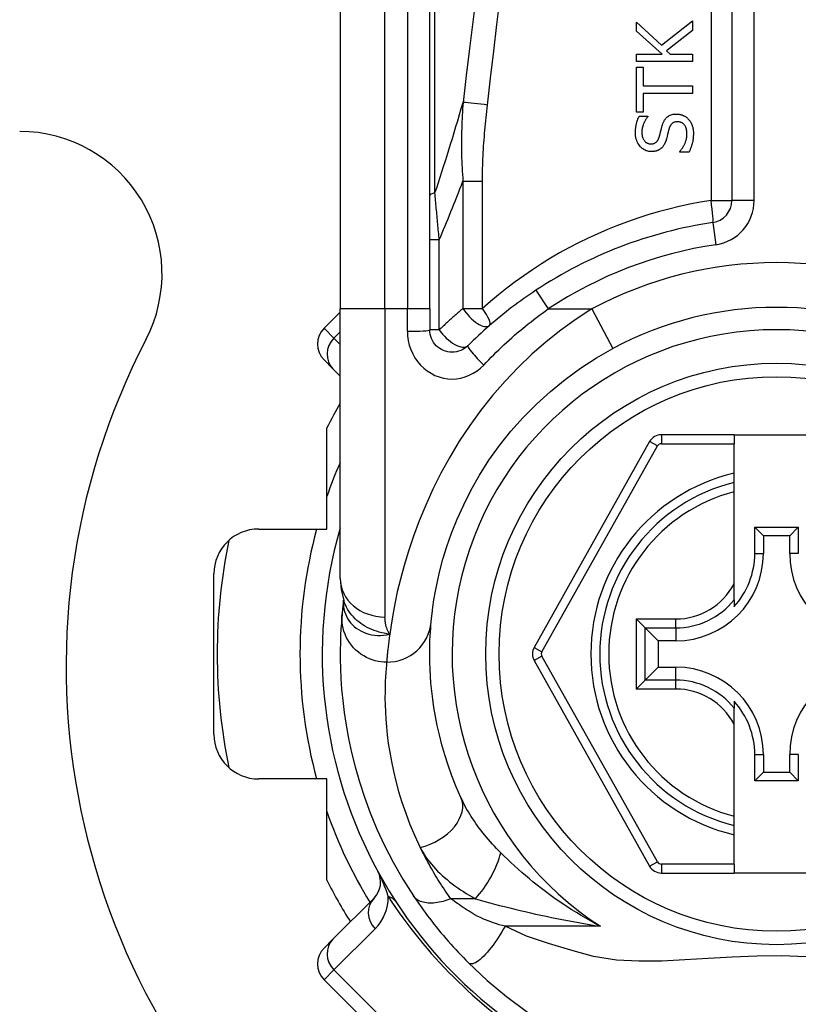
# Model space of a CAD drawing. Header units: inches. Extents: x 5 to 160, y 9 to 87.
# Tile 112 of 203: x 19.023 to 19.708, y 60.944 to 61.81. Entities that reach past the tile are written whole.
import ezdxf

# ---------------------------------------------------------------- set-up
doc = ezdxf.new("R2010")
doc.units = ezdxf.units.IN
doc.header["$MEASUREMENT"] = 0
doc.layers.add('Visible Edges(ANSI)', color=7, linetype='Continuous', lineweight=25)
doc.layers.add('Visible Tangent Edges(ANSI)', color=7, linetype='Continuous', lineweight=25)

msp = doc.modelspace()

# ---------------------------------------------------------------- linework, layer by layer
at = {"layer": 'Visible Edges(ANSI)'}
for p, q in [((19.64989, 62.30326), (19.64989, 61.65128)), ((19.30539, 62.20483), (19.30539, 61.55577)), ((19.38413, 61.55577), (19.38413, 62.20483)), ((19.566, 61.80029), (19.566, 61.80826)), ((19.566, 61.80826), (19.58797, 61.78788)), ((19.58797, 61.78788), (19.61521, 61.80946)), ((19.61521, 61.80946), (19.61521, 61.80096)), ((19.58861, 61.78011), (19.566, 61.80029)), ((19.61521, 61.80096), (19.59232, 61.78298)), ((19.566, 61.77357), (19.566, 61.78011)), ((19.566, 61.78011), (19.58861, 61.78011)), ((19.59232, 61.78298), (19.59555, 61.78011)), ((19.59555, 61.78011), (19.61521, 61.78011)), ((19.61521, 61.78011), (19.61521, 61.77357)), ((19.61521, 61.77357), (19.566, 61.77357)), ((19.566, 61.72902), (19.566, 61.76858)), ((19.566, 61.76858), (19.57182, 61.76858)), ((19.57182, 61.76858), (19.57182, 61.75207)), ((19.57182, 61.75207), (19.61521, 61.75207)), ((19.57182, 61.74553), (19.57182, 61.72902)), ((19.61521, 61.74553), (19.57182, 61.74553)), ((19.61521, 61.75207), (19.61521, 61.74553)), ((19.57182, 61.72902), (19.566, 61.72902)), ((19.56831, 61.72547), (19.57613, 61.72547)), ((19.57613, 61.72547), (19.57613, 61.72499)), ((19.60404, 61.69392), (19.60404, 61.6944)), ((19.61226, 61.69392), (19.60404, 61.69392)), ((19.30539, 61.31851), (19.30539, 61.55577)), ((19.38413, 61.55577), (19.38413, 61.53734)), ((19.30539, 61.55305), (19.29115, 61.53882)), ((19.29896, 61.50316), (19.29115, 61.51098)), ((19.29896, 61.50316), (19.30539, 61.49674)), ((19.29358, 61.36208), (19.29358, 61.45112)), ((19.65184, 61.44508), (19.58789, 61.44508)), ((19.65184, 61.44508), (19.65184, 61.4372)), ((19.65184, 61.44508), (19.72665, 61.44508)), ((19.57759, 61.43904), (19.47595, 61.25786)), ((19.65184, 61.41112), (19.65184, 61.4372)), ((19.65184, 61.40302), (19.65184, 61.41112)), ((19.65184, 61.3949), (19.65184, 61.40302)), ((19.65184, 61.31392), (19.65184, 61.3949)), ((19.6701, 61.34066), (19.6701, 61.36374)), ((19.6701, 61.36374), (19.67768, 61.35616)), ((19.6701, 61.36374), (19.70839, 61.36374)), ((19.70839, 61.36374), (19.70081, 61.35616)), ((19.70839, 61.36374), (19.70839, 61.34066)), ((19.23362, 61.36208), (19.29358, 61.36208)), ((19.67768, 61.35616), (19.67768, 61.34066)), ((19.70081, 61.35616), (19.67768, 61.35616)), ((19.70081, 61.34066), (19.70081, 61.35616)), ((19.19425, 61.18145), (19.19425, 61.32271)), ((19.65184, 61.29964), (19.65184, 61.31392)), ((19.30831, 61.29938), (19.30831, 61.29933)), ((19.65184, 61.29964), (19.65184, 61.29373)), ((19.57373, 61.27507), (19.56589, 61.28291)), ((19.57373, 61.27507), (19.58516, 61.26364)), ((19.60066, 61.26364), (19.58516, 61.26364)), ((19.58516, 61.26364), (19.58516, 61.24051)), ((19.47596, 61.2463), (19.57759, 61.06528)), ((19.57373, 61.22908), (19.58516, 61.24051)), ((19.58516, 61.24051), (19.60066, 61.24051)), ((19.56589, 61.22124), (19.57373, 61.22908)), ((19.65184, 61.21042), (19.65184, 61.20451)), ((19.65184, 61.19023), (19.65184, 61.20451)), ((19.65184, 61.10926), (19.65184, 61.19023)), ((19.6701, 61.14041), (19.6701, 61.16349)), ((19.67768, 61.16349), (19.67768, 61.14799)), ((19.70081, 61.14799), (19.70081, 61.16349)), ((19.70839, 61.16349), (19.70839, 61.14041)), ((19.6701, 61.14041), (19.67768, 61.14799)), ((19.67768, 61.14799), (19.70081, 61.14799)), ((19.70839, 61.14041), (19.70081, 61.14799)), ((19.29358, 61.14208), (19.23362, 61.14208)), ((19.29358, 61.05303), (19.29358, 61.14208)), ((19.70839, 61.14041), (19.6701, 61.14041)), ((19.65184, 61.10113), (19.65184, 61.10926)), ((19.65184, 61.09303), (19.65184, 61.10113)), ((19.65184, 61.06712), (19.65184, 61.09303)), ((19.65184, 61.06712), (19.65184, 61.05925)), ((19.58789, 61.05925), (19.65184, 61.05925)), ((19.72665, 61.05925), (19.65184, 61.05925)), ((19.33517, 61.0372), (19.29896, 61.00099)), ((19.29115, 60.99318), (19.29896, 61.00099)), ((19.29115, 60.96534), (19.40251, 60.85398))]:
    msp.add_line(p, q, dxfattribs=at)
at = {"layer": 'Visible Edges(ANSI)', "flags": 128}
for points in [[(19.58877, 61.71761), (19.58894, 61.71814), (19.58912, 61.71866), (19.58932, 61.71918), (19.58953, 61.7197), (19.58975, 61.72021), (19.58999, 61.72071), (19.59025, 61.7212), (19.59052, 61.72168), (19.59081, 61.72215), (19.59113, 61.72261), (19.59145, 61.72305), (19.59183, 61.7235), (19.59227, 61.72398), (19.59279, 61.72448), (19.5934, 61.72498), (19.59409, 61.72547), (19.59488, 61.72594), (19.59572, 61.72634), (19.59658, 61.72668), (19.59747, 61.72694), (19.59839, 61.72714), (19.59931, 61.72728), (19.60024, 61.72736), (19.60117, 61.72738)], [(19.60117, 61.72738), (19.60166, 61.72738), (19.60215, 61.72735), (19.60264, 61.72731), (19.60312, 61.72725), (19.60359, 61.72718), (19.60407, 61.72709), (19.60454, 61.72698), (19.60501, 61.72686), (19.60548, 61.72672), (19.60594, 61.72657), (19.6064, 61.7264), (19.60686, 61.72622), (19.6073, 61.72602), (19.60774, 61.72581), (19.60818, 61.72558), (19.6086, 61.72535), (19.60901, 61.72509), (19.60942, 61.72482), (19.60981, 61.72454), (19.6102, 61.72424), (19.61057, 61.72393), (19.61093, 61.72361), (19.61128, 61.72327), (19.61162, 61.72292)], [(19.56512, 61.71083), (19.56512, 61.7114), (19.56514, 61.71197), (19.56516, 61.71254), (19.56518, 61.7131), (19.56522, 61.71367), (19.56527, 61.71424), (19.56532, 61.7148), (19.56538, 61.71537), (19.56545, 61.71593), (19.56553, 61.71649), (19.56562, 61.71705), (19.56572, 61.71761), (19.56583, 61.71817), (19.56595, 61.71872), (19.56609, 61.7193), (19.56624, 61.7199), (19.56642, 61.72053), (19.56661, 61.72118), (19.56683, 61.72186), (19.56707, 61.72255), (19.56734, 61.72326), (19.56763, 61.72399), (19.56796, 61.72472), (19.56831, 61.72547)], [(19.57613, 61.72499), (19.57581, 61.72463), (19.5755, 61.72426), (19.57519, 61.72388), (19.5749, 61.72349), (19.57462, 61.72309), (19.57435, 61.72268), (19.57409, 61.72227), (19.57384, 61.72185), (19.57359, 61.72143), (19.57336, 61.721), (19.57313, 61.72057), (19.57291, 61.72013), (19.5727, 61.71969), (19.5725, 61.71925), (19.57229, 61.71875), (19.57205, 61.71817), (19.57181, 61.7175), (19.57157, 61.71675), (19.57134, 61.71591), (19.57114, 61.71501), (19.57098, 61.71408), (19.57087, 61.71315), (19.57081, 61.71221), (19.57078, 61.71127)], [(19.60221, 61.72056), (19.60159, 61.72055), (19.60098, 61.72049), (19.60037, 61.7204), (19.59976, 61.72027), (19.59918, 61.72008), (19.59862, 61.71985), (19.59813, 61.71959), (19.59771, 61.71932), (19.59735, 61.71905), (19.59705, 61.71878), (19.5968, 61.71853), (19.59656, 61.71827), (19.59634, 61.718), (19.59613, 61.71771), (19.59594, 61.71742), (19.59575, 61.71712), (19.59558, 61.71681), (19.59542, 61.71649), (19.59528, 61.71617), (19.59514, 61.71585), (19.59501, 61.71551), (19.59489, 61.71518), (19.59478, 61.71484), (19.59467, 61.7145)], [(19.61043, 61.7096), (19.61041, 61.71049), (19.61036, 61.71139), (19.61027, 61.7123), (19.61013, 61.71319), (19.60994, 61.71407), (19.60969, 61.71493), (19.60939, 61.71574), (19.60906, 61.71643), (19.60871, 61.71703), (19.60836, 61.71755), (19.60801, 61.71798), (19.60767, 61.71836), (19.60731, 61.71871), (19.60692, 61.71903), (19.60652, 61.71932), (19.60609, 61.71959), (19.60565, 61.71983), (19.60518, 61.72003), (19.60471, 61.7202), (19.60422, 61.72034), (19.60372, 61.72044), (19.60322, 61.72051), (19.60272, 61.72055), (19.60221, 61.72056)], [(19.61162, 61.72292), (19.61189, 61.72262), (19.61215, 61.72231), (19.6124, 61.722), (19.61264, 61.72169), (19.61288, 61.72137), (19.61311, 61.72105), (19.61333, 61.72072), (19.61354, 61.72038), (19.61374, 61.72004), (19.61394, 61.7197), (19.61413, 61.71935), (19.61431, 61.719), (19.61448, 61.71864), (19.61464, 61.71827), (19.6148, 61.7179), (19.61495, 61.71753), (19.61511, 61.71708), (19.61529, 61.71651), (19.61548, 61.71581), (19.61567, 61.71498), (19.61583, 61.71399), (19.61597, 61.71285), (19.61606, 61.71155), (19.61609, 61.71008)], [(19.5792, 61.69428), (19.5784, 61.6943), (19.5776, 61.69437), (19.57681, 61.69448), (19.57604, 61.69464), (19.57527, 61.69485), (19.57451, 61.69511), (19.57377, 61.69542), (19.57305, 61.69577), (19.57236, 61.69618), (19.5717, 61.69662), (19.57107, 61.6971), (19.57046, 61.69763), (19.56987, 61.69819), (19.56925, 61.69886), (19.5686, 61.69964), (19.56795, 61.70055), (19.56731, 61.70159), (19.56672, 61.70276), (19.56621, 61.70404), (19.5658, 61.70536), (19.56549, 61.7067), (19.56528, 61.70807), (19.56516, 61.70945), (19.56512, 61.71083)], [(19.57078, 61.71127), (19.5708, 61.71042), (19.57086, 61.70957), (19.57097, 61.70872), (19.57113, 61.70788), (19.57135, 61.70706), (19.57162, 61.70625), (19.57195, 61.7055), (19.57229, 61.70485), (19.57265, 61.70428), (19.57301, 61.7038), (19.57335, 61.70339), (19.57367, 61.70305), (19.57399, 61.70275), (19.57434, 61.70246), (19.5747, 61.70221), (19.57508, 61.70197), (19.57547, 61.70176), (19.57588, 61.70158), (19.57631, 61.70143), (19.57674, 61.70131), (19.57718, 61.70122), (19.57762, 61.70115), (19.57807, 61.70111), (19.57852, 61.7011)], [(19.58618, 61.70752), (19.5863, 61.70798), (19.58642, 61.70843), (19.58654, 61.70888), (19.58665, 61.70933), (19.58676, 61.70978), (19.58687, 61.71022), (19.58698, 61.71066), (19.58709, 61.71109), (19.58719, 61.71153), (19.5873, 61.71196), (19.5874, 61.71238), (19.5875, 61.7128), (19.58761, 61.71322), (19.58771, 61.71364), (19.58781, 61.71405), (19.58791, 61.71446), (19.58802, 61.71487), (19.58812, 61.71527), (19.58822, 61.71567), (19.58833, 61.71607), (19.58844, 61.71646), (19.58855, 61.71685), (19.58866, 61.71723), (19.58877, 61.71761)], [(19.59467, 61.7145), (19.59457, 61.71413), (19.59447, 61.71379), (19.59438, 61.71346), (19.5943, 61.71315), (19.59422, 61.71285), (19.59415, 61.71256), (19.59408, 61.71227), (19.594, 61.71199), (19.59394, 61.71171), (19.59387, 61.71143), (19.5938, 61.71115), (19.59373, 61.71085), (19.59365, 61.71055), (19.59358, 61.71023), (19.5935, 61.70989), (19.59341, 61.70954), (19.59332, 61.70916), (19.59322, 61.70875), (19.59311, 61.70832), (19.593, 61.70785), (19.59288, 61.70735), (19.59274, 61.70681), (19.5926, 61.70623), (19.59244, 61.70561)], [(19.60404, 61.6944), (19.60448, 61.69487), (19.60489, 61.69535), (19.6053, 61.69584), (19.60568, 61.69634), (19.60606, 61.69685), (19.60642, 61.69737), (19.60677, 61.6979), (19.6071, 61.69843), (19.60742, 61.69898), (19.60772, 61.69953), (19.60801, 61.70009), (19.60829, 61.70067), (19.60855, 61.70125), (19.6088, 61.70184), (19.60904, 61.70246), (19.60928, 61.70313), (19.60951, 61.70383), (19.60972, 61.70456), (19.60992, 61.70533), (19.61009, 61.70613), (19.61023, 61.70696), (19.61033, 61.70782), (19.6104, 61.7087), (19.61043, 61.7096)], [(19.61609, 61.71008), (19.61608, 61.70938), (19.61607, 61.70868), (19.61604, 61.70798), (19.616, 61.70727), (19.61595, 61.70656), (19.61589, 61.70585), (19.61581, 61.70514), (19.61572, 61.70443), (19.6156, 61.70373), (19.61548, 61.70304), (19.61533, 61.70235), (19.61516, 61.70167), (19.61498, 61.701), (19.61478, 61.70034), (19.61457, 61.69969), (19.61435, 61.69903), (19.61412, 61.69838), (19.61388, 61.69773), (19.61364, 61.69709), (19.61338, 61.69644), (19.61311, 61.69581), (19.61284, 61.69518), (19.61255, 61.69455), (19.61226, 61.69392)], [(19.57852, 61.7011), (19.57912, 61.70112), (19.57971, 61.70117), (19.5803, 61.70126), (19.58088, 61.70139), (19.58145, 61.70156), (19.582, 61.70178), (19.58248, 61.70203), (19.5829, 61.7023), (19.58327, 61.70258), (19.58359, 61.70286), (19.58387, 61.70313), (19.58413, 61.70341), (19.58437, 61.70371), (19.5846, 61.70401), (19.58482, 61.70433), (19.58502, 61.70466), (19.58521, 61.705), (19.58538, 61.70534), (19.58554, 61.70569), (19.58569, 61.70605), (19.58583, 61.70641), (19.58596, 61.70678), (19.58607, 61.70715), (19.58618, 61.70752)], [(19.59244, 61.70561), (19.59236, 61.70532), (19.59228, 61.70503), (19.5922, 61.70475), (19.59211, 61.70446), (19.59202, 61.70417), (19.59192, 61.70389), (19.59183, 61.70361), (19.59172, 61.70332), (19.59162, 61.70304), (19.59151, 61.70276), (19.5914, 61.70248), (19.59129, 61.70221), (19.59117, 61.70193), (19.59104, 61.70166), (19.59092, 61.70139), (19.59078, 61.70112), (19.59064, 61.70084), (19.59045, 61.70049), (19.59021, 61.70008), (19.58991, 61.69962), (19.58956, 61.69912), (19.58914, 61.69859), (19.58865, 61.69804), (19.58809, 61.69747)], [(19.58809, 61.69747), (19.58787, 61.69727), (19.58764, 61.69708), (19.58741, 61.69689), (19.58718, 61.69671), (19.58694, 61.69653), (19.58669, 61.69637), (19.58644, 61.69621), (19.58619, 61.69605), (19.58594, 61.6959), (19.58568, 61.69576), (19.58541, 61.69563), (19.58515, 61.6955), (19.58488, 61.69537), (19.5846, 61.69525), (19.58432, 61.69514), (19.58402, 61.69503), (19.58365, 61.69491), (19.58322, 61.69478), (19.58272, 61.69465), (19.58216, 61.69454), (19.58153, 61.69443), (19.58082, 61.69435), (19.58005, 61.6943), (19.5792, 61.69428)], [(19.4774, 61.57219), (19.47473, 61.5704), (19.47207, 61.56859), (19.46942, 61.56676), (19.46679, 61.5649), (19.46417, 61.56302), (19.46157, 61.56112), (19.45898, 61.5592), (19.45641, 61.55726), (19.45386, 61.55529), (19.45132, 61.55331), (19.4488, 61.5513), (19.4463, 61.54927), (19.44381, 61.54722), (19.44134, 61.54515), (19.43889, 61.54306), (19.43646, 61.54095), (19.43405, 61.53882), (19.43166, 61.53668), (19.42929, 61.53451), (19.42694, 61.53233), (19.42461, 61.53013), (19.4223, 61.52791), (19.42001, 61.52568), (19.41774, 61.52343)], [(19.41774, 61.52343), (19.41631, 61.52214), (19.41476, 61.521), (19.41311, 61.52002), (19.41136, 61.51919), (19.40954, 61.51854), (19.40767, 61.51806), (19.40576, 61.51776), (19.40383, 61.51766), (19.4019, 61.51775), (19.39998, 61.51804), (19.39811, 61.51852), (19.39628, 61.51918), (19.39453, 61.52001), (19.39287, 61.521), (19.39131, 61.52214), (19.38989, 61.52343), (19.3886, 61.52485), (19.38745, 61.5264), (19.38646, 61.52805), (19.38563, 61.5298), (19.38498, 61.53162), (19.38451, 61.53349), (19.38422, 61.53541), (19.38413, 61.53734)], [(19.38542, 61.2801), (19.38573, 61.28333), (19.38621, 61.2877), (19.38691, 61.29318), (19.38787, 61.29972), (19.38915, 61.30727), (19.39085, 61.3158), (19.39303, 61.32524), (19.39577, 61.33556), (19.3992, 61.34668), (19.40336, 61.35847), (19.40829, 61.37079), (19.41401, 61.38351), (19.42056, 61.39648), (19.42797, 61.40957), (19.43625, 61.42263), (19.44545, 61.43553), (19.4555, 61.44811), (19.46637, 61.46029), (19.47798, 61.47201), (19.49028, 61.48318), (19.50321, 61.49375), (19.51672, 61.50363), (19.53074, 61.51276), (19.54522, 61.52106)], [(19.30539, 61.31851), (19.30609, 61.30897), (19.30841, 61.29908)], [(19.30831, 61.29933), (19.30823, 61.29868), (19.30815, 61.29803), (19.30807, 61.2974), (19.308, 61.29678), (19.30793, 61.29618), (19.30786, 61.29559), (19.3078, 61.29502), (19.30773, 61.29445), (19.30767, 61.2939), (19.30761, 61.29337), (19.30756, 61.29285), (19.30751, 61.29234), (19.30745, 61.29185), (19.3074, 61.29137), (19.30736, 61.2909), (19.30731, 61.29045), (19.30727, 61.29001), (19.30722, 61.28959), (19.30718, 61.28918), (19.30715, 61.28878), (19.30711, 61.2884), (19.30707, 61.28803), (19.30704, 61.28767), (19.30701, 61.28733)], [(19.30701, 61.28733), (19.30669, 61.28361), (19.30635, 61.27923), (19.30603, 61.2742), (19.30574, 61.26852), (19.30552, 61.26219), (19.3054, 61.25523), (19.30541, 61.24764), (19.3056, 61.23942), (19.30599, 61.23059), (19.30663, 61.22116), (19.30758, 61.21113), (19.30886, 61.20054), (19.31054, 61.18938), (19.31267, 61.17768), (19.31529, 61.16547), (19.31845, 61.15277), (19.32223, 61.13962), (19.32666, 61.12607), (19.3318, 61.11214), (19.33771, 61.09789), (19.34443, 61.08341), (19.35201, 61.06872), (19.36047, 61.05396), (19.36986, 61.03914)], [(19.41157, 61.12561), (19.40737, 61.13526), (19.40362, 61.14477), (19.40028, 61.15411), (19.39735, 61.16324), (19.39479, 61.17213), (19.39258, 61.18077), (19.39069, 61.18913), (19.38911, 61.19719), (19.38779, 61.20493), (19.38672, 61.21236), (19.38587, 61.21947), (19.38521, 61.22625), (19.38474, 61.2327), (19.38441, 61.2388), (19.38422, 61.24456), (19.38413, 61.24996), (19.38414, 61.25501), (19.38421, 61.2597), (19.38435, 61.26402), (19.38453, 61.26798), (19.38474, 61.27157), (19.38497, 61.27479), (19.3852, 61.27763), (19.38542, 61.2801)], [(19.36986, 61.03914), (19.37145, 61.03678), (19.37309, 61.03438), (19.37478, 61.03195), (19.37651, 61.02949), (19.3783, 61.02701), (19.38012, 61.0245), (19.38199, 61.02199), (19.3839, 61.01946), (19.38585, 61.01692), (19.38784, 61.01438), (19.38987, 61.01182), (19.39194, 61.00927), (19.39402, 61.00674), (19.39613, 61.00422), (19.39827, 61.00172), (19.40042, 60.99924), (19.4026, 60.99677), (19.40479, 60.99433), (19.40701, 60.99191), (19.40923, 60.98951), (19.41148, 60.98714), (19.41373, 60.9848), (19.416, 60.98248), (19.41828, 60.98019)], [(19.41828, 60.98019), (19.43473, 60.96472), (19.4517, 60.95051), (19.47026, 60.93681)]]:
    msp.add_lwpolyline(points, dxfattribs=at)
at = {"layer": 'Visible Edges(ANSI)'}
msp.add_circle((19.68925, 61.25208), 0.25591, dxfattribs=at)
for centre, radius, start, end in [((19.02337, 61.5868), 0.12527, 332.56126, 90), ((19.6302, 61.65128), 0.01969, 278.41327, 0), ((19.68925, 61.25208), 0.38386, 98.41327, 123.49631), ((19.68925, 61.25208), 0.30512, 61.83282, 118.16718), ((19.30507, 61.5249), 0.01969, 135, 225), ((19.68925, 61.24108), 0.625, 152.56126, 27.43874), ((19.68925, 61.25208), 0.44291, 150.07357, 153.29515), ((19.58789, 61.43327), 0.01181, 90, 150.70877), ((19.68925, 61.25208), 0.15551, 103.91643, 256.08357), ((19.68925, 61.25208), 0.39961, 163.8612, 253.64823), ((19.23362, 61.32271), 0.03937, 90, 180), ((19.68925, 61.25208), 0.49213, 168.27724, 191.72276), ((19.60066, 61.34066), 0.07702, 270, 0), ((19.60066, 61.34066), 0.06944, 317.48259, 0), ((19.77783, 61.34066), 0.07702, 180, 270), ((19.48625, 61.25208), 0.01181, 150.70877, 209.31319), ((19.60066, 61.16349), 0.07702, 0, 90), ((19.77783, 61.16349), 0.07702, 90, 180), ((19.60066, 61.16349), 0.06944, 0, 42.51741), ((19.23362, 61.18145), 0.03937, 180, 270), ((19.32125, 61.05112), 0.01969, 315, 28.6389), ((19.58789, 61.07106), 0.01181, 209.31319, 270), ((19.68925, 61.25208), 0.44291, 206.70485, 212.16041), ((19.30507, 60.97926), 0.01969, 135, 225)]:
    msp.add_arc(centre, radius, start, end, dxfattribs=at)
at = {"layer": 'Visible Tangent Edges(ANSI)'}
for p, q in [((19.63159, 62.30326), (19.63159, 61.65128)), ((19.66957, 61.65128), (19.66957, 62.30326)), ((19.34476, 61.55577), (19.34476, 62.20483)), ((19.36444, 62.20483), (19.36444, 61.55577)), ((19.38872, 61.65802), (19.38872, 62.20716)), ((19.41336, 61.66832), (19.41336, 61.55611)), ((19.41336, 61.66832), (19.43045, 61.66832)), ((19.43045, 61.55611), (19.43045, 61.66832)), ((19.63159, 61.65128), (19.64989, 61.65128)), ((19.66957, 61.65128), (19.64989, 61.65128)), ((19.63308, 61.6318), (19.63596, 61.61233)), ((19.39247, 61.61669), (19.38413, 61.61669)), ((19.39247, 61.53734), (19.39247, 61.61669)), ((19.4774, 61.57219), (19.48826, 61.55577)), ((19.34476, 61.55577), (19.30539, 61.55577)), ((19.34476, 61.55577), (19.34476, 61.28461)), ((19.36444, 61.55577), (19.34476, 61.55577)), ((19.38413, 61.55577), (19.36444, 61.55577)), ((19.36444, 61.53611), (19.36444, 61.55577)), ((19.41336, 61.55611), (19.43045, 61.55611)), ((19.48826, 61.55577), (19.52663, 61.55577)), ((19.52663, 61.55577), (19.54522, 61.52106)), ((19.29115, 61.53882), (19.29983, 61.53013)), ((19.39247, 61.53734), (19.38413, 61.53734)), ((19.29983, 61.53013), (19.30539, 61.53569)), ((19.30539, 61.52458), (19.29983, 61.53013)), ((19.58789, 61.44508), (19.58789, 61.4372)), ((19.48282, 61.25401), (19.58446, 61.43519)), ((19.58446, 61.43519), (19.57759, 61.43904)), ((19.58789, 61.4372), (19.65184, 61.4372)), ((19.6701, 61.34066), (19.67768, 61.34066)), ((19.70839, 61.34066), (19.70081, 61.34066)), ((19.56589, 61.28291), (19.60066, 61.28291)), ((19.56589, 61.28291), (19.56589, 61.22124)), ((19.60066, 61.27507), (19.60066, 61.28291)), ((19.57373, 61.27507), (19.60066, 61.27507)), ((19.57373, 61.22908), (19.57373, 61.27507)), ((19.60066, 61.27507), (19.60066, 61.26364)), ((19.47595, 61.25786), (19.48282, 61.25401)), ((19.48282, 61.25015), (19.47596, 61.2463)), ((19.58446, 61.06913), (19.48282, 61.25015)), ((19.60066, 61.22908), (19.60066, 61.24051)), ((19.60066, 61.22908), (19.57373, 61.22908)), ((19.60066, 61.22124), (19.60066, 61.22908)), ((19.60066, 61.22124), (19.56589, 61.22124)), ((19.6701, 61.16349), (19.67768, 61.16349)), ((19.70839, 61.16349), (19.70081, 61.16349)), ((19.57759, 61.06528), (19.58446, 61.06913)), ((19.58789, 61.06712), (19.58789, 61.05925)), ((19.65184, 61.06712), (19.58789, 61.06712)), ((19.42429, 61.03668), (19.40262, 61.03668)), ((19.29983, 60.97402), (19.33604, 61.01023)), ((19.53428, 61.01237), (19.45035, 61.01237)), ((19.29983, 60.97402), (19.29115, 60.96534)), ((19.41119, 60.86266), (19.29983, 60.97402))]:
    msp.add_line(p, q, dxfattribs=at)
at = {"layer": 'Visible Tangent Edges(ANSI)', "flags": 128}
for points in [[(19.42485, 61.8323), (19.42199, 61.80863), (19.41913, 61.78496), (19.41628, 61.76129), (19.41344, 61.73762)], [(19.43496, 61.7353), (19.43773, 61.75897), (19.4405, 61.78264), (19.44328, 61.80631), (19.44607, 61.82998)], [(19.41344, 61.73762), (19.41325, 61.73477), (19.41307, 61.73192), (19.41291, 61.72907), (19.41276, 61.72621), (19.41262, 61.72335), (19.41249, 61.72048), (19.41239, 61.71762), (19.41229, 61.71475), (19.41221, 61.71187), (19.41215, 61.70899), (19.4121, 61.70611), (19.41207, 61.70323), (19.41206, 61.70034), (19.41207, 61.69745), (19.41209, 61.69455), (19.41214, 61.69165), (19.41221, 61.68875), (19.4123, 61.68584), (19.41241, 61.68293), (19.41255, 61.68001), (19.41271, 61.6771), (19.4129, 61.67417), (19.41311, 61.67125), (19.41336, 61.66832)], [(19.43045, 61.66832), (19.43046, 61.67112), (19.4305, 61.67392), (19.43055, 61.67671), (19.43062, 61.67951), (19.4307, 61.68231), (19.43081, 61.68511), (19.43093, 61.68791), (19.43107, 61.6907), (19.43122, 61.6935), (19.43139, 61.69629), (19.43157, 61.69909), (19.43177, 61.70188), (19.43197, 61.70467), (19.43219, 61.70746), (19.43242, 61.71025), (19.43266, 61.71304), (19.43291, 61.71582), (19.43318, 61.71861), (19.43345, 61.72139), (19.43374, 61.72418), (19.43403, 61.72696), (19.43433, 61.72974), (19.43464, 61.73252), (19.43496, 61.7353)], [(19.39247, 61.61669), (19.39231, 61.61842), (19.39215, 61.62016), (19.39199, 61.62189), (19.39182, 61.62362), (19.39166, 61.62536), (19.3915, 61.62709), (19.39134, 61.62882), (19.39119, 61.63055), (19.39103, 61.63228), (19.39087, 61.634), (19.39071, 61.63573), (19.39056, 61.63745), (19.3904, 61.63918), (19.39024, 61.6409), (19.39009, 61.64262), (19.38993, 61.64434), (19.38978, 61.64606), (19.38963, 61.64777), (19.38947, 61.64949), (19.38932, 61.6512), (19.38917, 61.65291), (19.38902, 61.65461), (19.38887, 61.65632), (19.38872, 61.65802)], [(19.63159, 61.65128), (19.6222, 61.64974), (19.61286, 61.64796), (19.60357, 61.64596), (19.59434, 61.64373), (19.58518, 61.64128), (19.57609, 61.63861), (19.56708, 61.63572), (19.55815, 61.63262), (19.54931, 61.6293), (19.54056, 61.62577), (19.53192, 61.62203), (19.52338, 61.61809), (19.51495, 61.61395), (19.50663, 61.60961), (19.49843, 61.60508), (19.49035, 61.60036), (19.4824, 61.59545), (19.47457, 61.59036), (19.46687, 61.58508), (19.45931, 61.57963), (19.45188, 61.574), (19.44459, 61.56821), (19.43745, 61.56224), (19.43045, 61.55611)], [(19.52663, 61.55577), (19.51293, 61.54689), (19.49958, 61.53725), (19.48662, 61.52691), (19.47409, 61.51592), (19.46204, 61.50434), (19.45048, 61.49222), (19.43948, 61.47961), (19.42906, 61.46657), (19.41926, 61.45316), (19.41011, 61.43942), (19.40167, 61.42543), (19.39395, 61.41132), (19.38692, 61.3972), (19.38057, 61.38316), (19.37488, 61.36932), (19.36982, 61.35577), (19.36539, 61.34263), (19.36155, 61.33), (19.3583, 61.31797), (19.35559, 61.30666), (19.35336, 61.29613), (19.35153, 61.28641), (19.35006, 61.27754), (19.3489, 61.26955)], [(19.41336, 61.55611), (19.41245, 61.55535), (19.41155, 61.55459), (19.41066, 61.55383), (19.40976, 61.55306), (19.40887, 61.5523), (19.40798, 61.55153), (19.4071, 61.55076), (19.40622, 61.54998), (19.40534, 61.54921), (19.40446, 61.54843), (19.40359, 61.54765), (19.40271, 61.54687), (19.40185, 61.54609), (19.40098, 61.5453), (19.40012, 61.54451), (19.39926, 61.54372), (19.3984, 61.54293), (19.39754, 61.54214), (19.39669, 61.54135), (19.39584, 61.54055), (19.39499, 61.53975), (19.39415, 61.53895), (19.39331, 61.53815), (19.39247, 61.53734)], [(19.43166, 61.50643), (19.43381, 61.5087), (19.43599, 61.51097), (19.43818, 61.51321), (19.44039, 61.51544), (19.44262, 61.51765), (19.44487, 61.51984), (19.44714, 61.52201), (19.44943, 61.52416), (19.45173, 61.5263), (19.45406, 61.52841), (19.4564, 61.5305), (19.45875, 61.53258), (19.46113, 61.53463), (19.46352, 61.53666), (19.46593, 61.53867), (19.46835, 61.54066), (19.47079, 61.54263), (19.47324, 61.54458), (19.47571, 61.5465), (19.4782, 61.5484), (19.48069, 61.55028), (19.4832, 61.55213), (19.48573, 61.55396), (19.48826, 61.55577)], [(19.36444, 61.53611), (19.36463, 61.532), (19.3652, 61.52791), (19.36614, 61.5239), (19.36745, 61.52002), (19.36911, 61.5163), (19.37109, 61.51277), (19.37338, 61.50947), (19.37596, 61.50643), (19.37882, 61.50369), (19.38192, 61.50124), (19.38525, 61.49913), (19.38875, 61.49736), (19.3924, 61.49596), (19.39615, 61.49494), (19.39998, 61.49432), (19.40385, 61.49412), (19.40771, 61.49435), (19.41153, 61.49498), (19.41528, 61.496), (19.41891, 61.4974), (19.4224, 61.49915), (19.42572, 61.50126), (19.42881, 61.50368), (19.43166, 61.50643)], [(19.30821, 61.29805), (19.30818, 61.29587), (19.30834, 61.29369), (19.30868, 61.29152), (19.3092, 61.28939), (19.3099, 61.28731), (19.31077, 61.28528), (19.31182, 61.28332), (19.31304, 61.28143), (19.31442, 61.27963), (19.31596, 61.27793), (19.31765, 61.27634), (19.31948, 61.27487), (19.32144, 61.27353), (19.32353, 61.27233), (19.32573, 61.27127), (19.32804, 61.27037), (19.33044, 61.26963), (19.33292, 61.26906), (19.33547, 61.26867), (19.33808, 61.26846), (19.34074, 61.26843), (19.34344, 61.2686), (19.34616, 61.26897), (19.3489, 61.26955)], [(19.30831, 61.29933), (19.3083, 61.2993), (19.3083, 61.29926), (19.3083, 61.29923), (19.30829, 61.29919), (19.30829, 61.29915), (19.30828, 61.29911), (19.30828, 61.29906), (19.30827, 61.29902), (19.30827, 61.29897), (19.30827, 61.29892), (19.30826, 61.29887), (19.30826, 61.29882), (19.30826, 61.29877), (19.30825, 61.29871), (19.30825, 61.29865), (19.30824, 61.29859), (19.30824, 61.29853), (19.30823, 61.29847), (19.30823, 61.29841), (19.30823, 61.29834), (19.30822, 61.29827), (19.30822, 61.2982), (19.30821, 61.29813), (19.30821, 61.29805)], [(19.3489, 61.26955), (19.34651, 61.2699), (19.34416, 61.27033), (19.34186, 61.27083), (19.3396, 61.2714), (19.33739, 61.27206), (19.33523, 61.27279), (19.33312, 61.27361), (19.33106, 61.27451), (19.32906, 61.27549), (19.32711, 61.27656), (19.32522, 61.27772), (19.3234, 61.27897), (19.32166, 61.28029), (19.31999, 61.28169), (19.31841, 61.28316), (19.31691, 61.28471), (19.3155, 61.28631), (19.31418, 61.28798), (19.31296, 61.28971), (19.31184, 61.2915), (19.31082, 61.29334), (19.3099, 61.29522), (19.3091, 61.29714), (19.30841, 61.29909)], [(19.34621, 61.24485), (19.34376, 61.24493), (19.34125, 61.24517), (19.33871, 61.24558), (19.33614, 61.24617), (19.33356, 61.24694), (19.331, 61.24791), (19.32848, 61.24906), (19.32601, 61.25041), (19.32363, 61.25194), (19.32134, 61.25365), (19.31917, 61.25554), (19.31714, 61.25758), (19.31527, 61.25976), (19.31357, 61.26207), (19.31206, 61.26447), (19.31073, 61.26696), (19.30961, 61.26951), (19.30868, 61.2721), (19.30794, 61.27471), (19.3074, 61.27731), (19.30705, 61.27989), (19.30687, 61.28243), (19.30686, 61.28491), (19.30701, 61.28733)], [(19.3489, 61.26955), (19.34855, 61.2701), (19.34822, 61.27066), (19.34791, 61.27122), (19.34761, 61.2718), (19.34733, 61.27238), (19.34706, 61.27296), (19.34681, 61.27356), (19.34657, 61.27416), (19.34634, 61.27477), (19.34614, 61.27538), (19.34594, 61.27601), (19.34576, 61.27664), (19.3456, 61.27727), (19.34545, 61.27791), (19.34532, 61.27856), (19.3452, 61.27921), (19.3451, 61.27987), (19.345, 61.28053), (19.34493, 61.2812), (19.34487, 61.28187), (19.34482, 61.28255), (19.34478, 61.28324), (19.34476, 61.28392), (19.34476, 61.28461)], [(19.3489, 61.26955), (19.3487, 61.26809), (19.34851, 61.26666), (19.34833, 61.26527), (19.34816, 61.26392), (19.348, 61.2626), (19.34785, 61.26132), (19.3477, 61.26008), (19.34757, 61.25888), (19.34744, 61.25771), (19.34731, 61.25658), (19.3472, 61.25549), (19.34709, 61.25444), (19.34699, 61.25343), (19.34689, 61.25245), (19.3468, 61.25152), (19.34671, 61.25062), (19.34663, 61.24976), (19.34656, 61.24894), (19.34649, 61.24816), (19.34643, 61.24742), (19.34637, 61.24672), (19.34631, 61.24606), (19.34626, 61.24543), (19.34621, 61.24485)], [(19.34621, 61.24485), (19.34597, 61.24225), (19.3457, 61.23925), (19.34545, 61.23585), (19.34521, 61.23206), (19.345, 61.22788), (19.34485, 61.22332), (19.34477, 61.21838), (19.34476, 61.21305), (19.34486, 61.20735), (19.34508, 61.20127), (19.34545, 61.19483), (19.34598, 61.18803), (19.34672, 61.18087), (19.34768, 61.17337), (19.34889, 61.16553), (19.35038, 61.15736), (19.35217, 61.14886), (19.3543, 61.14004), (19.35679, 61.13092), (19.35968, 61.12153), (19.363, 61.1119), (19.36676, 61.10205), (19.371, 61.09202), (19.37574, 61.08183)], [(19.44659, 61.07707), (19.44471, 61.07897), (19.44287, 61.08089), (19.44105, 61.08283), (19.43926, 61.08478), (19.43751, 61.08675), (19.43579, 61.08873), (19.43411, 61.09072), (19.43246, 61.09273), (19.43085, 61.09474), (19.42928, 61.09676), (19.42774, 61.09879), (19.42625, 61.10082), (19.42479, 61.10287), (19.42337, 61.10492), (19.42199, 61.10698), (19.42065, 61.10905), (19.41935, 61.11112), (19.4181, 61.1132), (19.41689, 61.11528), (19.41572, 61.11735), (19.41461, 61.11943), (19.41354, 61.1215), (19.41253, 61.12356), (19.41157, 61.12561)], [(19.40262, 61.03668), (19.40127, 61.03858), (19.39995, 61.04048), (19.39864, 61.04238), (19.39736, 61.04428), (19.3961, 61.04617), (19.39487, 61.04805), (19.39365, 61.04994), (19.39245, 61.05183), (19.39127, 61.05371), (19.39011, 61.0556), (19.38896, 61.05749), (19.38784, 61.05938), (19.38673, 61.06127), (19.38564, 61.06316), (19.38456, 61.06504), (19.38351, 61.06692), (19.38247, 61.0688), (19.38146, 61.07067), (19.38046, 61.07254), (19.37948, 61.07441), (19.37852, 61.07627), (19.37758, 61.07813), (19.37665, 61.07998), (19.37574, 61.08183)], [(19.37574, 61.08183), (19.37685, 61.07968), (19.37806, 61.07753), (19.37938, 61.0754), (19.38079, 61.07328), (19.3823, 61.07119), (19.38389, 61.06911), (19.38557, 61.06705), (19.38734, 61.06502), (19.38918, 61.06302), (19.39109, 61.06104), (19.39307, 61.05909), (19.39511, 61.05718), (19.39723, 61.05529), (19.3994, 61.05343), (19.40165, 61.05161), (19.40395, 61.04981), (19.40631, 61.04804), (19.40873, 61.04631), (19.4112, 61.04461), (19.41373, 61.04295), (19.4163, 61.04132), (19.41892, 61.03973), (19.42158, 61.03818), (19.42429, 61.03668)], [(19.53428, 61.01237), (19.52995, 61.01468), (19.52567, 61.01705), (19.52144, 61.01946), (19.51727, 61.02192), (19.51315, 61.02442), (19.50909, 61.02696), (19.50509, 61.02954), (19.50114, 61.03215), (19.49726, 61.0348), (19.49344, 61.03748), (19.48967, 61.04019), (19.48598, 61.04293), (19.48234, 61.04569), (19.47877, 61.04847), (19.47525, 61.05128), (19.4718, 61.05411), (19.4684, 61.05696), (19.46507, 61.05982), (19.46181, 61.0627), (19.45861, 61.06558), (19.45548, 61.06847), (19.45244, 61.07135), (19.44947, 61.07422), (19.44659, 61.07707)], [(19.33853, 61.06055), (19.33943, 61.0588), (19.34004, 61.05755), (19.34056, 61.05642), (19.34104, 61.05537), (19.34149, 61.05435), (19.34192, 61.05337), (19.34232, 61.05242), (19.34271, 61.05149), (19.34309, 61.05058), (19.34345, 61.04969), (19.3438, 61.04882), (19.34414, 61.04796), (19.34447, 61.04711), (19.34479, 61.04628), (19.3451, 61.04546), (19.34541, 61.04465), (19.3457, 61.04384), (19.34599, 61.04305), (19.34627, 61.04227), (19.34655, 61.0415), (19.34681, 61.04074), (19.34707, 61.03999), (19.34732, 61.03925), (19.34757, 61.03852)], [(19.40262, 61.03668), (19.40094, 61.03601), (19.39925, 61.0354), (19.39753, 61.03484), (19.39582, 61.03434), (19.3941, 61.0339), (19.39238, 61.03352), (19.39068, 61.03322), (19.389, 61.03299), (19.38735, 61.03283), (19.38573, 61.03275), (19.38416, 61.03274), (19.38263, 61.03282), (19.38116, 61.03297), (19.37975, 61.0332), (19.3784, 61.0335), (19.37713, 61.03388), (19.37593, 61.03433), (19.37481, 61.03484), (19.37378, 61.03542), (19.37282, 61.03607), (19.37196, 61.03676), (19.37117, 61.03751), (19.37048, 61.0383), (19.36986, 61.03914)], [(19.45035, 61.01237), (19.44778, 61.01305), (19.44523, 61.01378), (19.44272, 61.01455), (19.44024, 61.01536), (19.43782, 61.01622), (19.43544, 61.01712), (19.43311, 61.01805), (19.43085, 61.01903), (19.42865, 61.02005), (19.42651, 61.0211), (19.42445, 61.02218), (19.42247, 61.02329), (19.42058, 61.02442), (19.41875, 61.02556), (19.41697, 61.02671), (19.41522, 61.02784), (19.4135, 61.02898), (19.41183, 61.03011), (19.41019, 61.03123), (19.40859, 61.03234), (19.40703, 61.03345), (19.40552, 61.03454), (19.40405, 61.03562), (19.40262, 61.03668)], [(19.42429, 61.03668), (19.42842, 61.03548), (19.43262, 61.0343), (19.4369, 61.03312), (19.44124, 61.03195), (19.44562, 61.0308), (19.45005, 61.02966), (19.45452, 61.02853), (19.45902, 61.02743), (19.46356, 61.02634), (19.46812, 61.02527), (19.47269, 61.02422), (19.4773, 61.02319), (19.48193, 61.02217), (19.48659, 61.02118), (19.49128, 61.0202), (19.49598, 61.01925), (19.50071, 61.01831), (19.50546, 61.0174), (19.51023, 61.01651), (19.51501, 61.01564), (19.51981, 61.01479), (19.52462, 61.01396), (19.52945, 61.01315), (19.53428, 61.01237)], [(19.45035, 61.01237), (19.44903, 61.01001), (19.44763, 61.00761), (19.44617, 61.00521), (19.44465, 61.00281), (19.44308, 61.00043), (19.44147, 60.99809), (19.43983, 60.99581), (19.43817, 60.99361), (19.4365, 60.99152), (19.43484, 60.98954), (19.43319, 60.98771), (19.43158, 60.98603), (19.43001, 60.98452), (19.4285, 60.98319), (19.42706, 60.98205), (19.4257, 60.9811), (19.42443, 60.98035), (19.42324, 60.9798), (19.42216, 60.97943), (19.42118, 60.97925), (19.4203, 60.97925), (19.41953, 60.97941), (19.41885, 60.97973), (19.41828, 60.98019)], [(19.71538, 60.98557), (19.69367, 60.9863), (19.67204, 60.98605), (19.65035, 60.98517), (19.62913, 60.98397), (19.60846, 60.98273), (19.5882, 60.98179), (19.56822, 60.98158), (19.54831, 60.98266), (19.52818, 60.98577), (19.50815, 60.99135), (19.48852, 60.99729), (19.46928, 61.00373), (19.45035, 61.01237)]]:
    msp.add_lwpolyline(points, dxfattribs=at)
at = {"layer": 'Visible Tangent Edges(ANSI)'}
msp.add_circle((19.68925, 61.25208), 0.24409, dxfattribs=at)
for centre, radius, start, end in [((19.6302, 61.65128), 0.03937, 278.41327, 0), ((19.68925, 61.25208), 0.36417, 98.41327, 123.49631), ((19.68925, 61.25208), 0.34449, 61.83282, 118.16718), ((19.68925, 61.25208), 0.28543, 302.8812, 237.1188), ((19.58789, 61.43327), 0.00394, 90, 150.70877), ((19.68925, 61.25208), 0.41929, 156.27583, 160.67592), ((19.68925, 61.25208), 0.16339, 103.23324, 256.76676), ((19.68925, 61.25208), 0.14764, 104.67485, 255.32515), ((19.68925, 61.25208), 0.41929, 164.7906, 195.2094), ((19.60066, 61.34066), 0.05775, 270, 332.41478), ((19.60066, 61.34066), 0.06559, 270, 321.29033), ((19.48625, 61.25208), 0.00394, 150.70877, 209.31319), ((19.60066, 61.16349), 0.06559, 38.70967, 90), ((19.60066, 61.16349), 0.05775, 27.58522, 90), ((19.68925, 61.25208), 0.41929, 199.32408, 211.4236), ((19.58789, 61.07106), 0.00394, 209.31319, 270), ((19.3082, 61.03807), 0.03937, 315, 0.65869), ((19.71535, 61.27818), 0.43898, 213.09006, 236.90994)]:
    msp.add_arc(centre, radius, start, end, dxfattribs=at)
for centre, major_axis, ratio, start_param, end_param in [((19.62889, 65.16763), (-0.33874, -3.67256), 0.074886, 0.305987, 0.372439), ((19.42853, 61.7353), (0.01955, -0.00234), 0.041071, 1.240547, 2.457785), ((19.68925, 65.15834), (-0.40075, -3.67247), 0.088107, 0.277502, 0.326292), ((19.40381, 61.6557), (-0.01969, 0), 0.183721, 5.58589, 6.283185), ((19.6302, 61.65128), (0.00288, -0.01947), 0.069894, 0, 1.560459), ((19.4239, 61.55611), (0.01294, -0.01483), 0.431187, 4.352465, 6.283185), ((19.4239, 61.55611), (0.01294, -0.01483), 0.257129, 0, 1.350045), ((19.36444, 61.53734), (0.01969, 0), 0.062411, 4.712389, 6.283185), ((19.40381, 61.53734), (0.01392, -0.01392), 0.446023, 4.292626, 6.283185), ((19.31288, 61.51708), (-0.01392, -0.01392), 0.937622, 4.712389, 6.283185), ((19.43166, 61.50951), (-0.01392, 0.01392), 0.111497, 0, 1.681769), ((19.34476, 61.31851), (-0.03937, 0), 0.860915, 0, 1.570796), ((19.1119, 61.3121), (0.19646, -0.01245), 0.394768, 6.26267, 6.279105), ((19.34621, 61.28372), (0.0392, -0.00362), 0.987056, 4.803178, 6.283185), ((19.37574, 61.10929), (0.03583, 0.01632), 0.663135, 4.419079, 6.283185), ((19.42429, 61.06098), (-0.01985, -0.034), 0.367954, 1.008544, 2.26339), ((19.34909, 61.02328), (-0.01392, 0.01392), 0.937622, 0, 1.570796), ((19.32147, 61.01242), (0.03298, 0.02149), 0.48633, 0, 0.409204), ((19.31288, 60.98707), (-0.01392, 0.01392), 0.937622, 0, 1.570796)]:
    msp.add_ellipse(centre, major_axis=major_axis, ratio=ratio, start_param=start_param, end_param=end_param, dxfattribs=at)

doc.saveas('drawing.dxf')
